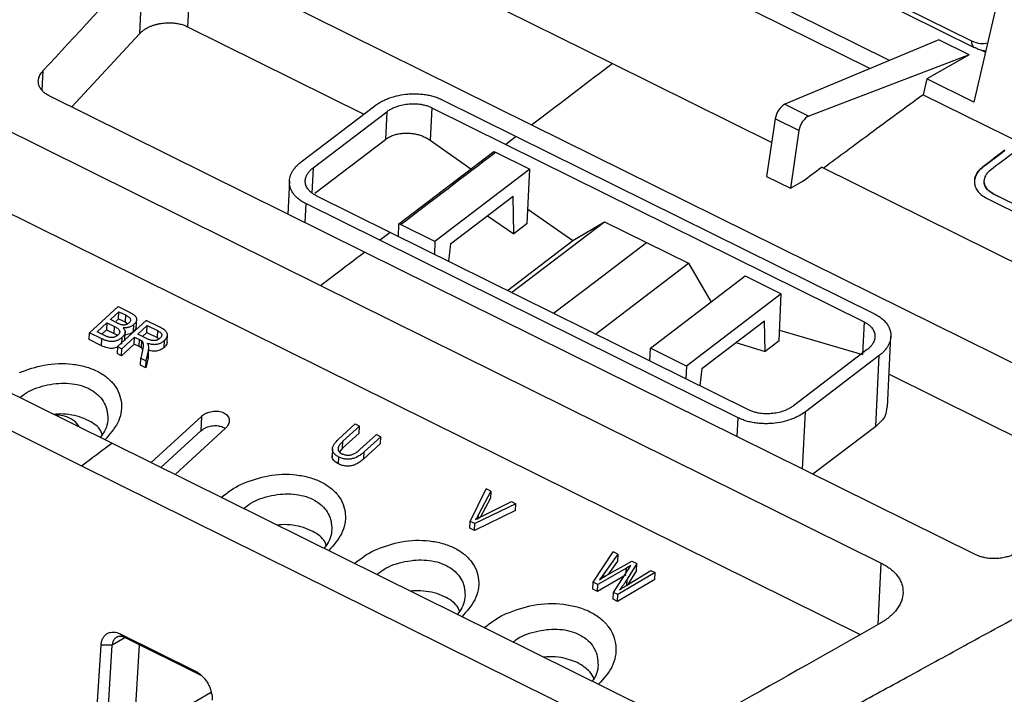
# Model space of a CAD drawing. Header units: millimetres. Extents: x -508 to 796, y -404 to 760.
# Tile 38 of 116: x 582 to 644, y -272 to -230. Entities that reach past the tile are written whole.
import ezdxf

# ---------------------------------------------------------------- set-up
doc = ezdxf.new("R2010")
doc.units = ezdxf.units.MM

msp = doc.modelspace()

# ---------------------------------------------------------------- linework, layer by layer
at = {"color": 7, "linetype": 'Continuous', "lineweight": 25}
for p, q in [((610.391, -215.191), (642.139, -230.923)), ((610.52, -215.581), (642.306, -231.332)), ((636.967, -232.149), (608.672, -218.127)), ((608.437, -219.126), (635.748, -232.66)), ((619.488, -232.346), (602.042, -223.701)), ((644.79, -223.907), (642.281, -234.782)), ((592.946, -225.567), (592.731, -230.029)), ((592.946, -225.567), (614.413, -236.205)), ((589.911, -226.005), (589.695, -230.467)), ((565.793, -228.828), (601.117, -246.332)), ((592.731, -230.029), (603.843, -235.536)), ((585.427, -235.085), (589.695, -230.467)), ((640.074, -230.845), (630.377, -234.913)), ((641.988, -231.794), (640.074, -230.845)), ((642.306, -231.332), (642.32, -231.338)), ((641.988, -231.794), (631.887, -235.661)), ((641.988, -231.794), (639.318, -233.313)), ((642.728, -231.488), (643.009, -231.627)), ((629.539, -237.327), (619.488, -232.346)), ((565.549, -233.876), (635.116, -268.348)), ((639.318, -233.313), (639.083, -234.312)), ((642.281, -234.782), (639.318, -233.313)), ((603.881, -244.229), (584.015, -234.385)), ((639.083, -234.312), (671.307, -250.28)), ((599.887, -238.551), (604.532, -235.01)), ((608.119, -235.132), (608.02, -237.185)), ((608.119, -235.132), (612.785, -237.444)), ((608.777, -234.631), (613.444, -236.943)), ((630.377, -234.913), (631.887, -235.661)), ((600.643, -238.926), (605.289, -235.385)), ((605.289, -235.385), (605.205, -237.134)), ((614.413, -236.205), (654.508, -256.073)), ((629.767, -235.836), (629.213, -239.461)), ((631.258, -236.575), (629.767, -235.836)), ((613.444, -236.943), (636.018, -248.129)), ((631.258, -236.575), (630.718, -240.207)), ((600.749, -240.529), (605.205, -237.133)), ((608.02, -237.185), (610.585, -238.99)), ((612.785, -237.444), (635.36, -248.631)), ((546.037, -237.868), (586.054, -257.698)), ((606.051, -242.445), (612.032, -237.887)), ((612.032, -237.887), (612.137, -237.939)), ((612.137, -237.939), (614.302, -239.012)), ((660.781, -252.808), (632.688, -238.887)), ((642.885, -238.847), (642.885, -238.839)), ((587.956, -256.276), (554.047, -239.473)), ((614.302, -239.012), (608.321, -243.57)), ((614.137, -242.44), (614.302, -239.012)), ((629.213, -239.461), (630.718, -240.207)), ((599.151, -239.754), (599.05, -241.835)), ((630.718, -240.207), (631.498, -239.764)), ((642.922, -239.748), (642.921, -239.755)), ((605.507, -242.991), (600.84, -240.679)), ((609.292, -243.721), (613.242, -240.71)), ((613.29, -243.086), (613.242, -240.71)), ((643.507, -240.552), (648.942, -243.245)), ((643.507, -240.561), (643.507, -240.552)), ((648.935, -243.251), (643.507, -240.561)), ((604.849, -243.492), (600.182, -241.18)), ((643.112, -240.853), (648.547, -243.546)), ((611.622, -241.945), (613.29, -243.086)), ((614.181, -241.52), (617.012, -243.512)), ((606.013, -243.242), (606.051, -242.445)), ((606.156, -242.497), (606.051, -242.445)), ((608.321, -243.57), (606.156, -242.497)), ((613.151, -246.779), (619.007, -242.317)), ((614.137, -242.44), (613.29, -243.086)), ((617.012, -243.512), (619.007, -242.317)), ((619.007, -242.317), (621.655, -243.63)), ((628.081, -254.177), (605.507, -242.991)), ((627.423, -254.679), (604.849, -243.492)), ((608.321, -243.57), (608.283, -244.367)), ((609.292, -243.721), (609.171, -244.807)), ((612.893, -246.651), (617.012, -243.512)), ((621.655, -243.63), (624.303, -244.942)), ((642.375, -263.304), (603.881, -244.229)), ((618.448, -249.404), (624.303, -244.942)), ((624.303, -244.942), (625.725, -247.381)), ((601.117, -246.332), (636.441, -263.836)), ((621.898, -250.298), (627.879, -245.74)), ((627.879, -245.74), (630.149, -246.864)), ((630.149, -246.864), (624.168, -251.423)), ((630.006, -249.836), (630.149, -246.864)), ((586.547, -249.316), (588.347, -247.665)), ((587.864, -248.492), (588.406, -247.995)), ((588.347, -247.665), (589.116, -248.045)), ((588.385, -248.432), (588.406, -247.995)), ((588.406, -247.995), (588.815, -248.198)), ((588.815, -248.198), (588.794, -248.635)), ((587.032, -249.255), (587.65, -248.688)), ((587.65, -248.688), (587.629, -249.125)), ((587.65, -248.688), (588.124, -248.923)), ((588.307, -248.712), (587.864, -248.492)), ((588.221, -248.582), (588.385, -248.432)), ((588.318, -250.193), (590.118, -248.542)), ((588.385, -248.432), (588.794, -248.635)), ((588.794, -248.635), (588.975, -248.747)), ((589.313, -249.242), (589.334, -248.804)), ((589.494, -249.029), (589.523, -248.428)), ((591.028, -248.993), (590.118, -248.542)), ((625.139, -251.573), (629.089, -248.563)), ((629.128, -250.505), (629.089, -248.563)), ((635.36, -248.631), (635.261, -250.684)), ((586.526, -249.753), (586.547, -249.316)), ((587.328, -249.703), (586.547, -249.316)), ((587.543, -249.508), (587.032, -249.255)), ((587.328, -249.401), (587.629, -249.125)), ((587.629, -249.125), (588.103, -249.36)), ((588.103, -249.36), (588.124, -248.923)), ((588.771, -249.832), (588.8, -249.239)), ((589.596, -249.406), (590.191, -248.86)), ((590.179, -249.695), (589.596, -249.406)), ((589.892, -249.553), (590.17, -249.297)), ((590.17, -249.297), (590.191, -248.86)), ((590.17, -249.297), (590.819, -249.619)), ((590.191, -248.86), (590.84, -249.182)), ((590.84, -249.182), (590.819, -249.619)), ((591.444, -249.909), (591.468, -249.405)), ((630.038, -249.162), (635.261, -250.684)), ((587.307, -250.14), (586.526, -249.753)), ((587.307, -250.14), (587.328, -249.703)), ((589.37, -250.031), (588.569, -250.766)), ((588.59, -250.328), (589.391, -249.594)), ((588.595, -250.041), (588.616, -249.604)), ((589.37, -250.031), (589.391, -249.594)), ((589.684, -250.187), (589.37, -250.031)), ((589.391, -249.594), (589.706, -249.75)), ((589.684, -250.187), (589.706, -249.75)), ((589.827, -250.27), (589.848, -249.833)), ((590.819, -249.619), (590.946, -249.701)), ((591.247, -250.242), (591.268, -249.805)), ((627.282, -249.94), (629.128, -250.505)), ((630.006, -249.836), (629.128, -250.505)), ((636.834, -254.018), (637.049, -249.555)), ((588.318, -250.193), (588.297, -250.631)), ((588.569, -250.766), (588.297, -250.631)), ((588.318, -250.193), (588.59, -250.328)), ((588.569, -250.766), (588.59, -250.328)), ((589.889, -250.442), (589.785, -250.92)), ((590.124, -251.088), (590.26, -250.462)), ((590.239, -250.9), (590.26, -250.462)), ((590.259, -250.774), (590.284, -250.248)), ((621.86, -251.094), (621.898, -250.298)), ((624.168, -251.423), (621.898, -250.298)), ((635.557, -250.384), (630.911, -253.924)), ((589.764, -251.357), (589.785, -250.92)), ((589.785, -250.92), (590.124, -251.088)), ((590.239, -250.9), (590.103, -251.525)), ((590.103, -251.525), (590.124, -251.088)), ((590.246, -250.727), (590.239, -250.9)), ((636.313, -250.759), (631.668, -254.299)), ((636.098, -255.221), (636.313, -250.759)), ((590.103, -251.525), (589.764, -251.357)), ((624.168, -251.423), (624.13, -252.219)), ((625.139, -251.573), (625.018, -252.66)), ((636.935, -251.933), (651.941, -259.37)), ((590.431, -257.502), (593.603, -254.593)), ((593.603, -254.593), (593.559, -255.502)), ((591.046, -257.807), (593.559, -255.502)), ((595.116, -255.343), (591.944, -258.252)), ((603.291, -255.07), (602.251, -256.024)), ((603.542, -255.642), (602.502, -256.595)), ((603.563, -255.205), (602.523, -256.158)), ((603.291, -255.07), (603.563, -255.205)), ((603.542, -255.642), (603.563, -255.205)), ((636.098, -255.221), (632.144, -258.234)), ((602.502, -256.595), (602.523, -256.158)), ((603.593, -256.688), (604.633, -255.735)), ((604.905, -255.87), (603.865, -256.824)), ((604.633, -255.735), (604.905, -255.87)), ((604.884, -256.307), (604.905, -255.87)), ((621.864, -273.078), (587.956, -256.276)), ((601.861, -256.638), (601.836, -257.155)), ((602.502, -256.595), (602.298, -256.825)), ((604.884, -256.307), (603.844, -257.261)), ((603.844, -257.261), (603.865, -256.824)), ((602.251, -257.589), (602.272, -257.151)), ((586.054, -257.698), (626.072, -277.528)), ((610.541, -261.206), (611.548, -259.161)), ((611.843, -259.307), (611.069, -260.771)), ((611.843, -259.307), (611.548, -259.161)), ((611.843, -259.307), (611.822, -259.745)), ((611.822, -259.745), (611.196, -260.928)), ((611.288, -260.88), (613.15, -259.955)), ((613.15, -259.955), (613.427, -260.093)), ((613.406, -260.53), (610.804, -261.783)), ((613.427, -260.093), (610.825, -261.346)), ((613.406, -260.53), (613.427, -260.093)), ((610.52, -261.643), (610.541, -261.206)), ((610.825, -261.346), (610.541, -261.206)), ((610.804, -261.783), (610.52, -261.643)), ((610.804, -261.783), (610.825, -261.346)), ((618.301, -265.05), (619.562, -263.132)), ((619.843, -263.272), (618.971, -264.507)), ((619.117, -264.63), (620.723, -263.708)), ((619.822, -263.709), (619.21, -264.577)), ((619.843, -263.272), (619.562, -263.132)), ((619.843, -263.272), (619.822, -263.709)), ((620.723, -263.708), (621.051, -263.87)), ((620.388, -264.148), (618.585, -265.191)), ((619.577, -265.683), (620.663, -263.985)), ((621.051, -263.87), (620.433, -264.852)), ((620.45, -265.208), (621.928, -264.305)), ((621.03, -264.307), (620.47, -265.196)), ((621.03, -264.307), (621.051, -263.87)), ((621.928, -264.305), (622.201, -264.44)), ((620.367, -264.585), (618.564, -265.629)), ((622.18, -264.878), (619.821, -266.252)), ((622.201, -264.44), (619.843, -265.815)), ((620.412, -265.289), (620.433, -264.852)), ((622.18, -264.878), (622.201, -264.44)), ((618.28, -265.488), (618.301, -265.05)), ((618.564, -265.629), (618.28, -265.488)), ((618.585, -265.191), (618.301, -265.05)), ((618.564, -265.629), (618.585, -265.191)), ((619.556, -266.12), (619.577, -265.683)), ((619.821, -266.252), (619.556, -266.12)), ((619.843, -265.815), (619.577, -265.683)), ((619.821, -266.252), (619.843, -265.815)), ((588.492, -268.303), (593.223, -270.648)), ((588.492, -268.303), (588.792, -268.538)), ((588.792, -268.538), (593.523, -270.883)), ((586.916, -274.886), (587.278, -269.01)), ((587.983, -269.015), (587.278, -269.01)), ((587.62, -274.89), (587.983, -269.015)), ((589.683, -268.98), (589.382, -273.858)), ((593.223, -270.648), (593.523, -270.883)), ((593.656, -270.966), (593.523, -270.883)), ((594.166, -272.014), (591.308, -273.687)), ((594.228, -272.109), (594.212, -271.922))]:
    msp.add_line(p, q, dxfattribs=at)
at = {"color": 250, "linetype": 'Continuous', "lineweight": 25}
for p, q in [((642.859, -231.512), (643.017, -231.59)), ((583.613, -232.818), (583.554, -234.026)), ((600.643, -238.926), (600.567, -240.51)), ((600.182, -241.18), (600.125, -242.368)), ((631.494, -257.912), (631.668, -254.299)), ((627.366, -255.866), (627.423, -254.679)), ((611.058, -261.002), (611.069, -260.771)), ((620.374, -264.436), (620.388, -264.148)), ((636.254, -267.704), (636.441, -263.836)), ((618.961, -264.724), (618.971, -264.507)), ((588.777, -268.549), (587.983, -269.015))]:
    msp.add_line(p, q, dxfattribs=at)
at = {"color": 7, "linetype": 'Continuous', "lineweight": 25, "flags": 128}
for points in [[(613.444, -236.943), (613.075, -237.224), (612.785, -237.444)], [(605.507, -242.991), (605.138, -243.272), (604.849, -243.492)]]:
    msp.add_lwpolyline(points, dxfattribs=at)
at = {"color": 250, "linetype": 'Continuous', "lineweight": 25, "flags": 128}
msp.add_lwpolyline([(615.8, -248.092), (618.452, -246.07), (621.655, -243.63)], dxfattribs=at)
at = {"color": 250, "linetype": 'Continuous', "lineweight": 25}
msp.add_arc((642.527, -231.003), 0.396, 168.33517, 236.1031, dxfattribs=at)
at = {"color": 7, "linetype": 'Continuous', "lineweight": 25}
for centre, major_axis, ratio, start_param, end_param in [((630.269, -235.626), (0.349, 0.72), 0.522014, 0.535486, 2.106282), ((631.781, -236.375), (0.361, 0.714), 0.549041, 0.544334, 2.115131)]:
    msp.add_ellipse(centre, major_axis=major_axis, ratio=ratio, start_param=start_param, end_param=end_param, dxfattribs=at)
for points in [[(583.613, -232.818), (585.712, -230.548), (587.811, -228.276), (589.911, -226.005)], [(606.156, -242.497), (608.149, -240.978), (610.143, -239.458), (612.137, -237.939)], [(644.238, -237.81), (643.787, -238.153), (643.336, -238.496), (642.885, -238.839)], [(642.885, -238.847), (643.336, -238.504), (643.787, -238.161), (644.238, -237.819)], [(644.692, -238.035), (644.241, -238.378), (643.79, -238.721), (643.339, -239.064)], [(631.498, -239.764), (631.894, -239.471), (632.291, -239.179), (632.688, -238.887)], [(601.117, -246.332), (602.038, -245.632), (602.96, -244.931), (603.881, -244.229)], [(586.054, -257.698), (586.688, -257.225), (587.322, -256.751), (587.956, -256.276)], [(610.883, -261.095), (611.013, -261.021), (611.148, -260.949), (611.288, -260.88)], [(618.971, -264.507), (618.881, -264.637), (618.788, -264.764), (618.691, -264.888)], [(636.393, -267.626), (633.29, -269.388), (630.186, -271.145), (627.081, -272.89)]]:
    msp.add_open_spline(points, degree=3, dxfattribs=at)
for points, knots in [([(589.695, -230.467), (589.721, -230.441), (589.772, -230.388), (589.857, -230.315), (589.945, -230.249), (590.036, -230.188), (590.127, -230.134), (590.218, -230.085), (590.309, -230.042), (590.397, -230.004), (590.483, -229.97), (590.566, -229.941), (590.645, -229.915), (590.719, -229.893), (590.789, -229.875), (590.855, -229.859), (590.915, -229.846), (590.969, -229.835), (591.019, -229.826), (591.153, -229.803), (591.375, -229.78), (591.684, -229.777), (591.98, -229.803), (592.256, -229.855), (592.51, -229.929), (592.658, -229.996), (592.731, -230.029)], [0, 0, 0, 0, 0.041895, 0.082072, 0.120529, 0.157267, 0.192286, 0.225585, 0.257165, 0.287026, 0.315167, 0.341589, 0.366291, 0.389274, 0.410537, 0.430081, 0.447906, 0.46401, 0.478396, 0.491063, 0.581115, 0.669041, 0.754864, 0.838612, 0.920314, 1, 1, 1, 1]), ([(642.325, -231.326), (642.43, -231.381), (642.65, -231.498), (642.898, -231.528), (643.028, -231.543)], [0, 0, 0, 0, 0.478258, 1, 1, 1, 1]), ([(614.413, -236.205), (614.635, -236.036), (616.326, -234.748), (618.018, -233.462), (619.488, -232.346)], [0.62082305, 0.62082305, 0.62082305, 0.62082305, 0.63103292, 0.69870925, 0.69870925, 0.69870925, 0.69870925]), ([(584.015, -234.385), (583.979, -234.366), (583.908, -234.329), (583.81, -234.267), (583.719, -234.201), (583.637, -234.13), (583.529, -234.021), (583.416, -233.865), (583.336, -233.658), (583.314, -233.445), (583.349, -233.253), (583.416, -233.088), (583.499, -232.949), (583.575, -232.862), (583.613, -232.818)], [0, 0, 0, 0, 0.051655, 0.103006, 0.154325, 0.20589, 0.257969, 0.382121, 0.506063, 0.628129, 0.750586, 0.8336, 0.916374, 1, 1, 1, 1]), ([(604.532, -235.01), (604.565, -234.985), (604.632, -234.936), (604.74, -234.865), (604.854, -234.796), (605.011, -234.71), (605.218, -234.612), (605.57, -234.474), (606.034, -234.347), (606.537, -234.275), (606.958, -234.253), (607.304, -234.261), (607.638, -234.293), (607.957, -234.347), (608.256, -234.423), (608.532, -234.516), (608.696, -234.593), (608.777, -234.631)], [0, 0, 0, 0, 0.0318932, 0.0640988, 0.0965563, 0.1292024, 0.192561, 0.2568093, 0.3854766, 0.5044526, 0.5790167, 0.6523187, 0.7244804, 0.7956328, 0.8655648, 0.9338175, 1, 1, 1, 1]), ([(639.083, -234.312), (637.966, -235.135), (635.874, -236.676), (633.782, -238.224), (632.807, -238.946)], [0, 0, 0, 0, 0.533821, 1, 1, 1, 1]), ([(605.289, -235.385), (605.319, -235.363), (605.38, -235.318), (605.479, -235.256), (605.583, -235.198), (605.694, -235.144), (605.81, -235.094), (606.006, -235.021), (606.295, -234.94), (606.682, -234.885), (607.07, -234.875), (607.406, -234.909), (607.685, -234.968), (607.914, -235.038), (608.05, -235.101), (608.119, -235.132)], [0, 0, 0, 0, 0.043436, 0.086536, 0.129494, 0.172505, 0.215766, 0.259467, 0.384478, 0.508552, 0.63009, 0.751525, 0.834237, 0.916581, 1, 1, 1, 1]), ([(605.205, -237.133), (605.238, -237.109), (605.303, -237.062), (605.411, -236.998), (605.525, -236.94), (605.645, -236.889), (605.769, -236.845), (605.897, -236.808), (606.029, -236.779), (606.164, -236.756), (606.301, -236.741), (606.439, -236.733), (606.613, -236.732), (606.825, -236.746), (607.074, -236.785), (607.325, -236.847), (607.57, -236.935), (607.807, -237.046), (607.948, -237.138), (608.02, -237.185)], [0, 0, 0, 0, 0.0469, 0.093482, 0.139757, 0.185734, 0.231424, 0.276837, 0.321985, 0.366877, 0.411527, 0.455943, 0.50014, 0.577891, 0.657792, 0.739901, 0.824273, 0.910957, 1, 1, 1, 1]), ([(600.182, -241.18), (600.14, -241.159), (600.054, -241.115), (599.934, -241.043), (599.819, -240.965), (599.711, -240.882), (599.61, -240.793), (599.517, -240.699), (599.433, -240.6), (599.359, -240.497), (599.296, -240.39), (599.243, -240.28), (599.201, -240.165), (599.171, -240.048), (599.142, -239.854), (599.155, -239.572), (599.26, -239.277), (599.402, -239.042), (599.538, -238.866), (599.691, -238.711), (599.812, -238.608), (599.871, -238.563), (599.887, -238.551)], [0, 0, 0, 0, 0.035737, 0.072169, 0.109244, 0.146901, 0.18507, 0.223675, 0.262637, 0.301919, 0.341547, 0.381545, 0.421934, 0.462735, 0.503963, 0.621818, 0.749048, 0.805221, 0.873166, 0.942833, 0.984855, 1, 1, 1, 1]), ([(642.885, -238.839), (642.786, -238.914), (642.699, -238.994), (642.55, -239.162), (642.488, -239.252), (642.392, -239.434), (642.358, -239.526), (642.319, -239.713), (642.314, -239.809), (642.334, -239.995), (642.359, -240.086), (642.438, -240.264), (642.492, -240.351), (642.692, -240.594), (642.881, -240.738), (643.112, -240.853)], [0, 0, 0, 0, 0.125, 0.125, 0.25, 0.25, 0.375, 0.375, 0.5, 0.5, 0.625, 0.625, 0.75, 0.75, 1, 1, 1, 1]), ([(642.349, -239.772), (642.344, -239.715), (642.325, -239.497), (642.521, -239.168), (642.78, -238.94), (642.885, -238.847)], [0, 0, 0, 0, 0.173933, 0.663664, 1, 1, 1, 1]), ([(600.84, -240.679), (600.806, -240.661), (600.739, -240.626), (600.646, -240.568), (600.559, -240.507), (600.48, -240.441), (600.409, -240.371), (600.306, -240.253), (600.198, -240.077), (600.139, -239.839), (600.154, -239.597), (600.234, -239.385), (600.35, -239.207), (600.479, -239.06), (600.588, -238.971), (600.643, -238.926)], [0, 0, 0, 0, 0.0433567, 0.0863949, 0.1293192, 0.172336, 0.2156504, 0.2594633, 0.3839558, 0.5079249, 0.6293247, 0.7511519, 0.8339502, 0.9164434, 1, 1, 1, 1]), ([(643.339, -239.064), (643.266, -239.12), (643.202, -239.179), (643.092, -239.303), (643.045, -239.369), (642.974, -239.503), (642.949, -239.572), (642.921, -239.71), (642.917, -239.781), (642.94, -239.987), (642.999, -240.121), (643.197, -240.361), (643.336, -240.468), (643.507, -240.552)], [0, 0, 0, 0, 0.125, 0.125, 0.25, 0.25, 0.375, 0.375, 0.5, 0.5, 0.75, 0.75, 1, 1, 1, 1]), ([(643.507, -240.561), (643.377, -240.48), (643.117, -240.319), (642.928, -240.025), (642.939, -239.831), (642.943, -239.755)], [0, 0, 0, 0, 0.378205, 0.756354, 1, 1, 1, 1]), ([(588.815, -248.198), (588.854, -248.218), (588.926, -248.256), (589.016, -248.318), (589.082, -248.381), (589.124, -248.444), (589.142, -248.508), (589.133, -248.573), (589.1, -248.639), (589.061, -248.678), (589.04, -248.699)], [0, 0, 0, 0, 0.173929, 0.32621, 0.459082, 0.575903, 0.681573, 0.78263, 0.886484, 1, 1, 1, 1]), ([(589.116, -248.045), (589.154, -248.066), (589.228, -248.104), (589.324, -248.168), (589.402, -248.232), (589.46, -248.299), (589.5, -248.367), (589.521, -248.437), (589.522, -248.509), (589.503, -248.582), (589.466, -248.656), (589.409, -248.731), (589.36, -248.779), (589.334, -248.804)], [0, 0, 0, 0, 0.118651, 0.226777, 0.325384, 0.415792, 0.499713, 0.579276, 0.65697, 0.735461, 0.817338, 0.904891, 1, 1, 1, 1]), ([(636.018, -248.129), (636.06, -248.15), (636.144, -248.193), (636.263, -248.264), (636.377, -248.341), (636.484, -248.423), (636.584, -248.511), (636.676, -248.603), (636.759, -248.7), (636.833, -248.8), (636.897, -248.905), (636.95, -249.013), (636.993, -249.125), (637.024, -249.239), (637.057, -249.432), (637.05, -249.716), (636.948, -250.015), (636.806, -250.256), (636.672, -250.431), (636.506, -250.604), (636.377, -250.707), (636.313, -250.759)], [0, 0, 0, 0, 0.035371, 0.071385, 0.107994, 0.145137, 0.182747, 0.22075, 0.259072, 0.297672, 0.33657, 0.375792, 0.415358, 0.455287, 0.495595, 0.614522, 0.743193, 0.800993, 0.870815, 0.935917, 1, 1, 1, 1]), ([(588.586, -248.821), (588.572, -248.818), (588.54, -248.81), (588.491, -248.793), (588.435, -248.771), (588.373, -248.744), (588.33, -248.723), (588.307, -248.712)], [0, 0, 0, 0, 0.140055, 0.309322, 0.508726, 0.738831, 1, 1, 1, 1]), ([(589.04, -248.699), (589.022, -248.714), (588.987, -248.744), (588.927, -248.781), (588.864, -248.808), (588.798, -248.826), (588.729, -248.834), (588.657, -248.833), (588.61, -248.825), (588.586, -248.821)], [0, 0, 0, 0, 0.158965, 0.304201, 0.4401, 0.57199, 0.705681, 0.846757, 1, 1, 1, 1]), ([(589.334, -248.804), (589.313, -248.823), (589.271, -248.86), (589.198, -248.907), (589.121, -248.946), (589.039, -248.976), (588.952, -248.998), (588.861, -249.012), (588.765, -249.018), (588.7, -249.015), (588.667, -249.013)], [0, 0, 0, 0, 0.130418, 0.254217, 0.373769, 0.491705, 0.61076, 0.733598, 0.862644, 1, 1, 1, 1]), ([(635.36, -248.631), (635.394, -248.648), (635.461, -248.683), (635.555, -248.741), (635.641, -248.803), (635.72, -248.868), (635.791, -248.938), (635.894, -249.057), (636.002, -249.233), (636.061, -249.471), (636.047, -249.712), (635.966, -249.924), (635.85, -250.102), (635.721, -250.25), (635.612, -250.339), (635.557, -250.384)], [0, 0, 0, 0, 0.043357, 0.086395, 0.129319, 0.172336, 0.21565, 0.259463, 0.383956, 0.507925, 0.629324, 0.751152, 0.83395, 0.916443, 1, 1, 1, 1]), ([(588.103, -249.36), (588.143, -249.381), (588.219, -249.42), (588.283, -249.468), (588.312, -249.491)], [0, 0, 0, 0, 0.532795, 1, 1, 1, 1]), ([(588.124, -248.923), (588.16, -248.942), (588.228, -248.977), (588.314, -249.036), (588.38, -249.095), (588.426, -249.155), (588.451, -249.216), (588.455, -249.279), (588.437, -249.342), (588.398, -249.405), (588.358, -249.445), (588.338, -249.465)], [0, 0, 0, 0, 0.151652, 0.286648, 0.406625, 0.513912, 0.611748, 0.70437, 0.796733, 0.893833, 1, 1, 1, 1]), ([(588.667, -249.013), (588.685, -249.032), (588.719, -249.068), (588.757, -249.125), (588.784, -249.183), (588.798, -249.242), (588.799, -249.302), (588.787, -249.362), (588.763, -249.422), (588.726, -249.483), (588.677, -249.544), (588.637, -249.583), (588.616, -249.604)], [0, 0, 0, 0, 0.111479, 0.215897, 0.314646, 0.409373, 0.501937, 0.594328, 0.688546, 0.786482, 0.889821, 1, 1, 1, 1]), ([(589.313, -249.242), (589.27, -249.278), (589.185, -249.347), (589.019, -249.417), (588.883, -249.449), (588.807, -249.448), (588.79, -249.448)], [0, 0, 0, 0, 0.316436, 0.611846, 0.912796, 1, 1, 1, 1]), ([(589.497, -248.942), (589.491, -248.973), (589.47, -249.08), (589.378, -249.175), (589.313, -249.242)], [0, 0, 0, 0, 0.297184, 1, 1, 1, 1]), ([(590.84, -249.182), (590.87, -249.198), (590.928, -249.228), (590.999, -249.278), (591.053, -249.33), (591.089, -249.383), (591.106, -249.438), (591.105, -249.495), (591.084, -249.553), (591.045, -249.612), (591.008, -249.649), (590.988, -249.668)], [0, 0, 0, 0, 0.144892, 0.274161, 0.389763, 0.494418, 0.591773, 0.686321, 0.782949, 0.886246, 1, 1, 1, 1]), ([(591.268, -249.805), (591.291, -249.782), (591.337, -249.739), (591.391, -249.671), (591.431, -249.603), (591.456, -249.537), (591.467, -249.472), (591.463, -249.408), (591.444, -249.344), (591.411, -249.283), (591.363, -249.222), (591.3, -249.163), (591.223, -249.104), (591.132, -249.047), (591.064, -249.012), (591.028, -248.993)], [0, 0, 0, 0, 0.0805911, 0.1556344, 0.2262219, 0.293663, 0.3594547, 0.4252071, 0.492533, 0.5629372, 0.6377388, 0.7180406, 0.8047358, 0.8985351, 1, 1, 1, 1]), ([(588.616, -249.604), (588.589, -249.627), (588.538, -249.672), (588.453, -249.731), (588.365, -249.78), (588.273, -249.818), (588.179, -249.847), (588.082, -249.865), (587.981, -249.872), (587.879, -249.869), (587.773, -249.856), (587.665, -249.833), (587.554, -249.799), (587.44, -249.756), (587.366, -249.721), (587.328, -249.703)], [0, 0, 0, 0, 0.081222, 0.156828, 0.227892, 0.295702, 0.361737, 0.427597, 0.494893, 0.565138, 0.639665, 0.719595, 0.805836, 0.899113, 1, 1, 1, 1]), ([(587.737, -249.591), (587.72, -249.586), (587.681, -249.572), (587.617, -249.544), (587.57, -249.521), (587.543, -249.508)], [0, 0, 0, 0, 0.240489, 0.573497, 1, 1, 1, 1]), ([(588.338, -249.465), (588.317, -249.483), (588.277, -249.518), (588.208, -249.56), (588.136, -249.593), (588.061, -249.615), (587.983, -249.625), (587.902, -249.625), (587.818, -249.614), (587.765, -249.599), (587.737, -249.591)], [0, 0, 0, 0, 0.138447, 0.264807, 0.3826, 0.496141, 0.610233, 0.729609, 0.858423, 1, 1, 1, 1]), ([(589.706, -249.75), (589.736, -249.765), (589.786, -249.79), (589.83, -249.821), (589.848, -249.833)], [0, 0, 0, 0, 0.595568, 1, 1, 1, 1]), ([(589.848, -249.833), (589.856, -249.841), (589.874, -249.859), (589.893, -249.891), (589.909, -249.929), (589.92, -249.973), (589.928, -250.022), (589.931, -250.078), (589.931, -250.139), (589.926, -250.206), (589.918, -250.28), (589.905, -250.359), (589.894, -250.413), (589.889, -250.442)], [0, 0, 0, 0, 0.052018, 0.110019, 0.174987, 0.247623, 0.328431, 0.417774, 0.515923, 0.623081, 0.739402, 0.86501, 1, 1, 1, 1]), ([(590.988, -249.668), (590.97, -249.684), (590.935, -249.714), (590.874, -249.752), (590.809, -249.781), (590.741, -249.802), (590.67, -249.813), (590.595, -249.815), (590.517, -249.809), (590.437, -249.793), (590.353, -249.769), (590.266, -249.736), (590.209, -249.709), (590.179, -249.695)], [0, 0, 0, 0, 0.088386, 0.170135, 0.247444, 0.322895, 0.399263, 0.479224, 0.565122, 0.658853, 0.761886, 0.875325, 1, 1, 1, 1]), ([(590.201, -249.968), (590.239, -249.98), (590.312, -250.004), (590.425, -250.029), (590.534, -250.045), (590.639, -250.051), (590.741, -250.046), (590.839, -250.031), (590.934, -250.006), (591.024, -249.971), (591.111, -249.925), (591.193, -249.87), (591.242, -249.827), (591.268, -249.805)], [0, 0, 0, 0, 0.112187, 0.215811, 0.311853, 0.401541, 0.486384, 0.568155, 0.648832, 0.730474, 0.815066, 0.9044, 1, 1, 1, 1]), ([(590.275, -250.131), (590.272, -250.119), (590.266, -250.094), (590.25, -250.054), (590.229, -250.012), (590.21, -249.983), (590.201, -249.968)], [0, 0, 0, 0, 0.208521, 0.443804, 0.707288, 1, 1, 1, 1]), ([(591.442, -249.909), (591.443, -249.912), (591.447, -249.949), (591.405, -250.069), (591.312, -250.172), (591.247, -250.242)], [0, 0, 0, 0, 0.023629, 0.324574, 1, 1, 1, 1]), ([(588.332, -250.218), (588.327, -250.221), (588.283, -250.252), (588.169, -250.281), (588.009, -250.311), (587.84, -250.307), (587.591, -250.266), (587.425, -250.192), (587.307, -250.14)], [0, 0, 0, 0, 0.015389, 0.156846, 0.297004, 0.444757, 0.607759, 1, 1, 1, 1]), ([(589.827, -250.27), (589.816, -250.262), (589.791, -250.244), (589.743, -250.217), (589.705, -250.198), (589.684, -250.187)], [0, 0, 0, 0, 0.248796, 0.581674, 1, 1, 1, 1]), ([(589.892, -250.405), (589.89, -250.388), (589.884, -250.339), (589.85, -250.297), (589.827, -250.27)], [0, 0, 0, 0, 0.3426498, 1, 1, 1, 1]), ([(590.26, -250.462), (590.27, -250.404), (590.29, -250.292), (590.28, -250.183), (590.275, -250.131)], [0, 0, 0, 0, 0.5249975, 1, 1, 1, 1]), ([(591.247, -250.242), (591.177, -250.298), (591.076, -250.38), (590.902, -250.449), (590.721, -250.49), (590.522, -250.493), (590.391, -250.457), (590.343, -250.444)], [0, 0, 0, 0, 0.293039, 0.4261, 0.557583, 0.838989, 1, 1, 1, 1]), ([(582.135, -251.826), (582.649, -251.642), (583.721, -251.257), (585.204, -251.227), (586.301, -251.44), (587.043, -251.722), (587.662, -252.115), (588.138, -252.599), (588.45, -253.156), (588.629, -253.956), (588.461, -254.999), (587.825, -255.718), (587.522, -256.061)], [0, 0, 0, 0, 0.13458, 0.28065, 0.354048, 0.427438, 0.500803, 0.574206, 0.647581, 0.720975, 0.867081, 1, 1, 1, 1]), ([(626.072, -277.528), (626.974, -277.042), (628.855, -276.03), (631.79, -274.442), (634.954, -272.724), (638.347, -270.874), (641.969, -268.893), (645.819, -266.781), (651.297, -263.77), (657.756, -260.214), (664.549, -256.483), (669.628, -253.703), (672.443, -252.17), (673.565, -251.559)], [0, 0, 0, 0, 0.056956, 0.118735, 0.185339, 0.256768, 0.333021, 0.414099, 0.500001, 0.679159, 0.822208, 0.929154, 1, 1, 1, 1]), ([(582.165, -253.407), (582.303, -253.297), (582.785, -252.913), (583.689, -252.628), (584.612, -252.491), (585.3, -252.498), (585.94, -252.609), (586.514, -252.824), (586.996, -253.133), (587.361, -253.52), (587.567, -253.895), (587.63, -254.136), (587.652, -254.218)], [0, 0, 0, 0, 0.07826, 0.273777, 0.373895, 0.468644, 0.566246, 0.662308, 0.758052, 0.855947, 0.95054, 1, 1, 1, 1]), ([(587.652, -254.218), (587.667, -254.305), (587.736, -254.724), (587.67, -255.334), (587.325, -255.786), (587.227, -255.915)], [0, 0, 0, 0, 0.156765, 0.758897, 1, 1, 1, 1]), ([(593.603, -254.593), (593.625, -254.574), (593.668, -254.536), (593.742, -254.484), (593.821, -254.436), (593.932, -254.38), (594.081, -254.322), (594.274, -254.276), (594.477, -254.256), (594.737, -254.269), (595.027, -254.351), (595.233, -254.512), (595.331, -254.675), (595.364, -254.812), (595.358, -254.952), (595.313, -255.088), (595.236, -255.222), (595.156, -255.303), (595.116, -255.343)], [0, 0, 0, 0, 0.0313, 0.062316, 0.09333, 0.124627, 0.185584, 0.246518, 0.312298, 0.378169, 0.498373, 0.619265, 0.685351, 0.751712, 0.813039, 0.874763, 0.937294, 1, 1, 1, 1]), ([(631.668, -254.299), (631.633, -254.325), (631.501, -254.424), (631.272, -254.56), (630.99, -254.694), (630.645, -254.83), (630.2, -254.955), (629.699, -255.031), (629.274, -255.055), (628.921, -255.05), (628.58, -255.019), (628.255, -254.964), (627.951, -254.888), (627.671, -254.795), (627.505, -254.717), (627.423, -254.679)], [0, 0, 0, 0, 0.0329834, 0.1267762, 0.1947124, 0.2508834, 0.3780857, 0.4959473, 0.5722078, 0.6470377, 0.7205631, 0.7929246, 0.8639239, 0.9330838, 1, 1, 1, 1]), ([(630.911, -253.924), (630.881, -253.947), (630.82, -253.991), (630.721, -254.053), (630.617, -254.111), (630.506, -254.165), (630.391, -254.215), (630.194, -254.288), (629.905, -254.369), (629.518, -254.425), (629.131, -254.435), (628.794, -254.401), (628.515, -254.341), (628.286, -254.271), (628.15, -254.209), (628.081, -254.177)], [0, 0, 0, 0, 0.043436, 0.086536, 0.129494, 0.172505, 0.215766, 0.259467, 0.384478, 0.508551, 0.63009, 0.751525, 0.834236, 0.916581, 1, 1, 1, 1]), ([(636.792, -254.014), (636.779, -254.192), (636.756, -254.497), (636.465, -254.905), (636.221, -255.115), (636.098, -255.221)], [0, 0, 0, 0, 0.412681, 0.704568, 1, 1, 1, 1]), ([(587.355, -255.73), (587.328, -255.655), (587.201, -255.3), (586.66, -254.918), (585.937, -254.604), (585.264, -254.467), (584.707, -254.421), (584.386, -254.46), (584.309, -254.469)], [0, 0, 0, 0, 0.084864, 0.401203, 0.579767, 0.76093, 0.942936, 1, 1, 1, 1]), ([(585.903, -255.259), (585.859, -255.183), (585.719, -254.946), (585.314, -254.686), (584.836, -254.511), (584.511, -254.508), (584.386, -254.507)], [0, 0, 0, 0, 0.15756, 0.494816, 0.805312, 1, 1, 1, 1]), ([(593.559, -255.502), (593.643, -255.438), (593.809, -255.31), (594.142, -255.195), (594.49, -255.155), (594.806, -255.205), (595.008, -255.275), (595.068, -255.337), (595.071, -255.339)], [0, 0, 0, 0, 0.201948, 0.403961, 0.603974, 0.800101, 0.99273, 1, 1, 1, 1]), ([(602.272, -257.151), (602.238, -257.134), (602.171, -257.099), (602.084, -257.041), (602.01, -256.98), (601.951, -256.916), (601.907, -256.849), (601.876, -256.779), (601.86, -256.706), (601.859, -256.63), (601.872, -256.551), (601.9, -256.47), (601.942, -256.385), (601.998, -256.298), (602.068, -256.209), (602.153, -256.116), (602.217, -256.055), (602.251, -256.024)], [0, 0, 0, 0, 0.073887, 0.143183, 0.20849, 0.270526, 0.330128, 0.388238, 0.44587, 0.504064, 0.563832, 0.626106, 0.691715, 0.761366, 0.835653, 0.915064, 1, 1, 1, 1]), ([(602.523, -256.158), (602.49, -256.19), (602.426, -256.251), (602.346, -256.343), (602.285, -256.43), (602.234, -256.529), (602.208, -256.641), (602.238, -256.762), (602.324, -256.866), (602.414, -256.917), (602.461, -256.944)], [0, 0, 0, 0, 0.124787, 0.23801, 0.340704, 0.434239, 0.577545, 0.710704, 0.847504, 1, 1, 1, 1]), ([(603.865, -256.824), (603.828, -256.857), (603.756, -256.92), (603.643, -257.007), (603.529, -257.082), (603.416, -257.147), (603.302, -257.199), (603.187, -257.24), (603.073, -257.27), (602.958, -257.288), (602.842, -257.294), (602.727, -257.289), (602.612, -257.272), (602.497, -257.243), (602.382, -257.203), (602.309, -257.169), (602.272, -257.151)], [0, 0, 0, 0, 0.091287, 0.176218, 0.255286, 0.329103, 0.398423, 0.464151, 0.527348, 0.589205, 0.650993, 0.713982, 0.779378, 0.848256, 0.921541, 1, 1, 1, 1]), ([(602.461, -256.944), (602.489, -256.957), (602.543, -256.982), (602.63, -257.01), (602.716, -257.029), (602.803, -257.038), (602.891, -257.038), (602.979, -257.027), (603.067, -257.007), (603.155, -256.978), (603.243, -256.938), (603.331, -256.89), (603.419, -256.832), (603.508, -256.764), (603.564, -256.714), (603.593, -256.688)], [0, 0, 0, 0, 0.081641, 0.157622, 0.229003, 0.297058, 0.363257, 0.429189, 0.496466, 0.566606, 0.640951, 0.720633, 0.80657, 0.899499, 1, 1, 1, 1]), ([(602.251, -257.589), (602.135, -257.522), (601.97, -257.426), (601.862, -257.245), (601.832, -257.143), (601.842, -257.086), (601.844, -257.076)], [0, 0, 0, 0, 0.512197, 0.736244, 0.9542, 1, 1, 1, 1]), ([(603.844, -257.261), (603.807, -257.294), (603.735, -257.357), (603.622, -257.444), (603.508, -257.52), (603.395, -257.584), (603.281, -257.636), (603.166, -257.678), (603.051, -257.707), (602.936, -257.725), (602.821, -257.731), (602.706, -257.726), (602.591, -257.709), (602.476, -257.68), (602.361, -257.64), (602.288, -257.606), (602.251, -257.589)], [0, 0, 0, 0, 0.091287, 0.176218, 0.255286, 0.329103, 0.398423, 0.464151, 0.527348, 0.589205, 0.650993, 0.713982, 0.779378, 0.848256, 0.921541, 1, 1, 1, 1]), ([(596.232, -258.811), (596.751, -258.623), (597.828, -258.235), (599.317, -258.205), (600.415, -258.418), (601.156, -258.7), (601.776, -259.092), (602.251, -259.576), (602.563, -260.133), (602.743, -260.933), (602.573, -261.98), (601.933, -262.703), (601.626, -263.05)], [0, 0, 0, 0, 0.135736, 0.281359, 0.354533, 0.427698, 0.500838, 0.574017, 0.647168, 0.720337, 0.865996, 1, 1, 1, 1]), ([(594.857, -259.695), (595.251, -259.39), (595.675, -259.062), (596.195, -258.827), (596.232, -258.811)], [0, 0, 0, 0, 0.929953, 1, 1, 1, 1]), ([(596.266, -260.394), (596.408, -260.28), (596.893, -259.893), (597.802, -259.605), (598.726, -259.468), (599.414, -259.476), (600.053, -259.587), (600.628, -259.801), (601.11, -260.11), (601.475, -260.497), (601.684, -260.878), (601.747, -261.125), (601.77, -261.213)], [0, 0, 0, 0, 0.080205, 0.274575, 0.374106, 0.4683, 0.56533, 0.660829, 0.756011, 0.853332, 0.94737, 1, 1, 1, 1]), ([(601.77, -261.213), (601.783, -261.294), (601.849, -261.708), (601.783, -262.316), (601.434, -262.771), (601.332, -262.904)], [0, 0, 0, 0, 0.146527, 0.750635, 1, 1, 1, 1]), ([(611.069, -260.771), (611.039, -260.827), (610.981, -260.936), (610.915, -261.043), (610.883, -261.095)], [0, 0, 0, 0, 0.5151841, 1, 1, 1, 1]), ([(601.469, -262.707), (601.442, -262.632), (601.314, -262.278), (600.774, -261.896), (600.051, -261.582), (599.377, -261.444), (598.812, -261.398), (598.481, -261.439), (598.396, -261.449)], [0, 0, 0, 0, 0.084297, 0.39852, 0.57589, 0.755841, 0.93663, 1, 1, 1, 1]), ([(604.631, -262.973), (605.15, -262.785), (606.227, -262.397), (607.717, -262.367), (608.814, -262.58), (609.556, -262.862), (610.175, -263.254), (610.65, -263.738), (610.963, -264.295), (611.142, -265.095), (610.972, -266.142), (610.332, -266.866), (610.026, -267.212)], [0, 0, 0, 0, 0.1357359, 0.2813595, 0.3545326, 0.4276978, 0.5008384, 0.5740171, 0.6471677, 0.720337, 0.8659959, 1, 1, 1, 1]), ([(603.256, -263.857), (603.65, -263.552), (604.074, -263.224), (604.594, -262.989), (604.631, -262.973)], [0, 0, 0, 0, 0.929953, 1, 1, 1, 1]), ([(604.665, -264.556), (604.807, -264.443), (605.293, -264.055), (606.202, -263.767), (607.125, -263.631), (607.813, -263.638), (608.453, -263.749), (609.027, -263.963), (609.509, -264.272), (609.874, -264.659), (610.083, -265.04), (610.146, -265.287), (610.169, -265.376)], [0, 0, 0, 0, 0.080205, 0.274575, 0.374106, 0.4683, 0.56533, 0.660829, 0.756011, 0.853332, 0.94737, 1, 1, 1, 1]), ([(644.953, -263.214), (644.916, -263.233), (644.843, -263.272), (644.726, -263.325), (644.604, -263.373), (644.479, -263.415), (644.286, -263.471), (644.019, -263.526), (643.675, -263.558), (643.329, -263.553), (643.026, -263.515), (642.772, -263.456), (642.562, -263.39), (642.437, -263.332), (642.375, -263.304)], [0, 0, 0, 0, 0.050346, 0.100234, 0.149899, 0.199577, 0.249503, 0.37193, 0.49403, 0.617941, 0.742127, 0.828577, 0.914111, 1, 1, 1, 1]), ([(620.663, -263.985), (620.613, -264.015), (620.522, -264.069), (620.43, -264.123), (620.388, -264.148)], [0, 0, 0, 0, 0.542803, 1, 1, 1, 1]), ([(636.441, -263.836), (636.484, -263.859), (636.571, -263.903), (636.695, -263.974), (636.814, -264.049), (636.927, -264.127), (637.087, -264.248), (637.279, -264.42), (637.478, -264.652), (637.634, -264.898), (637.782, -265.243), (637.851, -265.691), (637.762, -266.143), (637.603, -266.49), (637.441, -266.742), (637.238, -266.985), (637.022, -267.189), (636.809, -267.359), (636.61, -267.498), (636.466, -267.583), (636.393, -267.626)], [0, 0, 0, 0, 0.0252299, 0.0503817, 0.0755042, 0.1006463, 0.1258569, 0.1883031, 0.2507979, 0.3136124, 0.3765275, 0.5030703, 0.6272961, 0.6889488, 0.7506665, 0.8125101, 0.8744125, 0.9162611, 0.958053, 1, 1, 1, 1]), ([(618.691, -264.888), (618.787, -264.829), (618.929, -264.743), (619.071, -264.657), (619.117, -264.63)], [0, 0, 0, 0, 0.682954, 1, 1, 1, 1]), ([(620.433, -264.852), (620.395, -264.911), (620.32, -265.028), (620.201, -265.198), (620.082, -265.36), (619.997, -265.464), (619.956, -265.515)], [0, 0, 0, 0, 0.264618, 0.51934, 0.764385, 1, 1, 1, 1]), ([(609.868, -266.869), (609.841, -266.794), (609.714, -266.44), (609.173, -266.058), (608.45, -265.744), (607.777, -265.606), (607.211, -265.56), (606.881, -265.601), (606.795, -265.611)], [0, 0, 0, 0, 0.084297, 0.39852, 0.57589, 0.755841, 0.93663, 1, 1, 1, 1]), ([(610.169, -265.376), (610.182, -265.456), (610.248, -265.87), (610.182, -266.478), (609.833, -266.933), (609.731, -267.066)], [0, 0, 0, 0, 0.146527, 0.750635, 1, 1, 1, 1]), ([(619.956, -265.515), (620.032, -265.467), (620.195, -265.363), (620.362, -265.262), (620.45, -265.208)], [0, 0, 0, 0, 0.467156, 1, 1, 1, 1]), ([(612.798, -267.02), (613.367, -266.812), (614.528, -266.386), (616.135, -266.354), (617.306, -266.581), (618.098, -266.882), (618.759, -267.301), (619.267, -267.818), (619.599, -268.413), (619.792, -269.267), (619.615, -270.367), (618.948, -271.124), (618.635, -271.478)], [0, 0, 0, 0, 0.139695, 0.285574, 0.358868, 0.43217, 0.505476, 0.578802, 0.652113, 0.725451, 0.871425, 1, 1, 1, 1]), ([(611.43, -267.908), (611.833, -267.596), (612.256, -267.268), (612.774, -267.031), (612.798, -267.02)], [0, 0, 0, 0, 0.952818, 1, 1, 1, 1]), ([(613.249, -268.809), (613.326, -268.747), (613.752, -268.407), (614.584, -268.147), (615.506, -267.997), (616.195, -267.997), (616.835, -268.105), (617.41, -268.318), (617.89, -268.629), (618.237, -268.991), (618.375, -269.263), (618.435, -269.381)], [0, 0, 0, 0, 0.048739, 0.267669, 0.379603, 0.485199, 0.593974, 0.700927, 0.807808, 0.916714, 1, 1, 1, 1]), ([(587.278, -269.01), (587.281, -268.977), (587.287, -268.911), (587.304, -268.817), (587.327, -268.728), (587.357, -268.644), (587.413, -268.527), (587.508, -268.391), (587.663, -268.269), (587.845, -268.195), (588.027, -268.178), (588.195, -268.197), (588.343, -268.236), (588.442, -268.281), (588.492, -268.303)], [0, 0, 0, 0, 0.0502557, 0.100077, 0.14978, 0.1996831, 0.250101, 0.3747805, 0.4998701, 0.6246112, 0.7496476, 0.8331583, 0.9161305, 1, 1, 1, 1]), ([(588.792, -268.538), (588.767, -268.526), (588.717, -268.503), (588.642, -268.48), (588.57, -268.464), (588.501, -268.458), (588.434, -268.46), (588.372, -268.469), (588.313, -268.487), (588.259, -268.511), (588.209, -268.542), (588.164, -268.578), (588.125, -268.62), (588.09, -268.667), (588.06, -268.718), (588.035, -268.772), (588.015, -268.829), (587.999, -268.889), (587.988, -268.951), (587.984, -268.993), (587.983, -269.015)], [0, 0, 0, 0, 0.063377, 0.125833, 0.187369, 0.247985, 0.30768, 0.366454, 0.424309, 0.481243, 0.537258, 0.592352, 0.646526, 0.699781, 0.752116, 0.803531, 0.854027, 0.903604, 0.952262, 1, 1, 1, 1]), ([(617.309, -270.113), (616.967, -269.985), (616.428, -269.783), (615.669, -269.722), (615.309, -269.757), (615.185, -269.769)], [0, 0, 0, 0, 0.531822, 0.83898, 1, 1, 1, 1]), ([(618.435, -269.381), (618.449, -269.413), (618.53, -269.609), (618.63, -270.154), (618.587, -270.804), (618.294, -271.209), (618.241, -271.283)], [0, 0, 0, 0, 0.055842, 0.334356, 0.879071, 1, 1, 1, 1]), ([(618.352, -271.119), (618.273, -270.974), (618.053, -270.573), (617.599, -270.292), (617.309, -270.113)], [0, 0, 0, 0, 0.360397, 1, 1, 1, 1]), ([(593.223, -270.648), (593.253, -270.664), (593.312, -270.694), (593.4, -270.75), (593.486, -270.812), (593.57, -270.882), (593.692, -270.995), (593.844, -271.167), (594.007, -271.412), (594.138, -271.676), (594.22, -271.919), (594.265, -272.131), (594.285, -272.31), (594.282, -272.423), (594.28, -272.48)], [0, 0, 0, 0, 0.050331, 0.1002, 0.149914, 0.19978, 0.250104, 0.374897, 0.499881, 0.624692, 0.749652, 0.833311, 0.916265, 1, 1, 1, 1])]:
    msp.add_open_spline(points, degree=3, knots=knots, dxfattribs=at)
at = {"color": 250, "linetype": 'Continuous', "lineweight": 25}
msp.add_open_spline([(642.139, -230.923), (642.33, -231), (642.69, -231.144), (642.999, -231.072), (643.145, -231.038)], degree=3, knots=[0, 0, 0, 0, 0.530187, 1, 1, 1, 1], dxfattribs=at)

doc.saveas('drawing.dxf')
